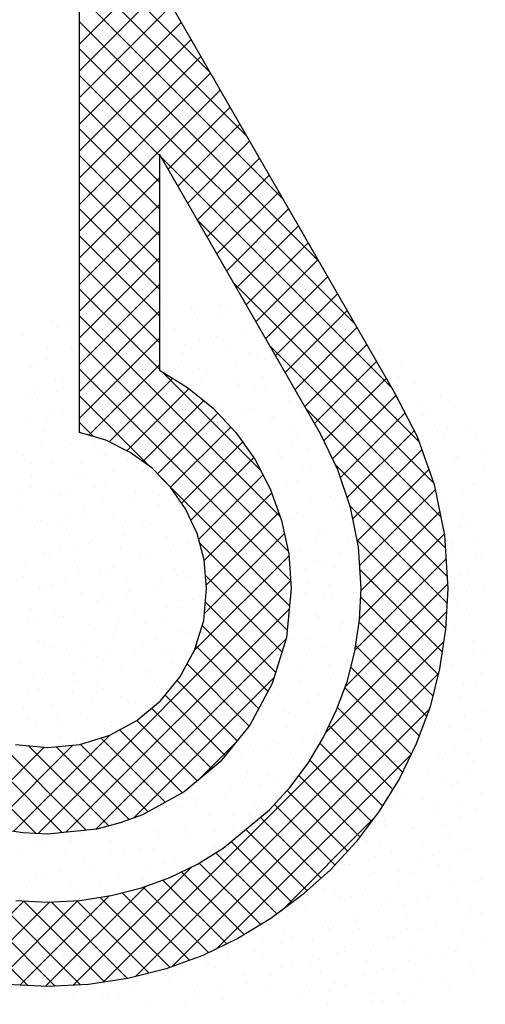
# Model space of a CAD drawing. Header units: millimetres. Extents: x -3157 to 118900, y 0 to 413637.
# Tile 13 of 25: x 101364 to 102068, y 1864 to 3353. Entities that reach past the tile are written whole.
import ezdxf

# ---------------------------------------------------------------- set-up
doc = ezdxf.new("R2010")
doc.units = ezdxf.units.MM
doc.header["$LTSCALE"] = 100
doc.layers.get('0').update_dxf_attribs({"linetype": 'CONTINUOUS'})
doc.layers.add('7', color=7, linetype='CONTINUOUS')
doc.layers.add('BL$4----', color=7, linetype='CONTINUOUS')
doc.styles.add('BURO-025', font='BUROFONT.shx', dxfattribs={"height": 250})
doc.styles.add('BURO-035', font='BUROFONT.shx', dxfattribs={"height": 350})
doc.styles.add('BURO-050', font='BUROFONT.shx', dxfattribs={"height": 500})

# ---------------------------------------------------------------- blocks, each defined once
blk = doc.blocks.new('KUIJPERSKLEUR')
at = {"color": 20}
for p, q in [((-172.485, 32.736), (-174.461, 34.712)), ((-171.936, 31.783), (-174.461, 34.308)), ((-174.461, 33.164), (-173.363, 34.262)), ((-174.461, 32.76), (-173.215, 34.005)), ((-171.388, 30.831), (-174.461, 33.903)), ((-174.461, 32.356), (-173.068, 33.749)), ((-170.84, 29.879), (-174.461, 33.499)), ((-174.461, 31.952), (-172.92, 33.492)), ((-174.461, 31.548), (-172.772, 33.236)), ((-170.292, 28.927), (-174.461, 33.095)), ((-174.461, 31.143), (-172.625, 32.979)), ((-174.461, 30.739), (-172.477, 32.723)), ((-173.249, 31.48), (-174.461, 32.691)), ((-174.461, 30.335), (-172.33, 32.466)), ((-173.249, 31.075), (-174.461, 32.287)), ((-173.119, 31.273), (-172.182, 32.21)), ((-173.249, 30.671), (-174.461, 31.883)), ((-172.971, 31.017), (-172.034, 31.953)), ((-172.823, 30.76), (-171.887, 31.697)), ((-173.249, 30.267), (-174.461, 31.479)), ((-169.744, 27.975), (-173.222, 31.452)), ((-172.676, 30.504), (-171.739, 31.44)), ((-174.461, 29.931), (-173.249, 31.143)), ((-172.528, 30.247), (-171.591, 31.184)), ((-173.249, 29.863), (-174.461, 31.075)), ((-172.38, 29.991), (-171.444, 30.927)), ((-174.461, 29.527), (-173.249, 30.738)), ((-173.249, 29.459), (-174.461, 30.671)), ((-172.233, 29.734), (-171.296, 30.671)), ((-169.325, 27.152), (-172.673, 30.5)), ((-172.085, 29.478), (-171.148, 30.414)), ((-174.461, 29.123), (-173.249, 30.334)), ((-173.249, 29.055), (-174.461, 30.266)), ((-171.937, 29.221), (-171.001, 30.158)), ((-174.461, 28.719), (-173.249, 29.93)), ((-173.249, 28.651), (-174.461, 29.862)), ((-171.79, 28.965), (-170.853, 29.901)), ((-171.642, 28.709), (-170.706, 29.645)), ((-174.461, 28.315), (-173.249, 29.526)), ((-169.106, 26.529), (-172.125, 29.547)), ((-173.249, 28.247), (-174.461, 29.458)), ((-171.494, 28.452), (-170.558, 29.389)), ((-174.461, 27.911), (-173.249, 29.122)), ((-171.423, 26.016), (-174.461, 29.054)), ((-171.347, 28.196), (-170.41, 29.132)), ((-171.199, 27.939), (-170.263, 28.876)), ((-174.461, 27.506), (-173.249, 28.718)), ((-171.298, 25.488), (-174.461, 28.65)), ((-171.051, 27.683), (-170.115, 28.619)), ((-168.997, 26.016), (-171.576, 28.594)), ((-174.317, 27.246), (-173.249, 28.314)), ((-170.904, 27.426), (-169.967, 28.363)), ((-171.266, 25.051), (-174.461, 28.246)), ((-171.722, 26.72), (-173.21, 28.208)), ((-174.012, 27.147), (-173.05, 28.109)), ((-170.762, 27.164), (-169.82, 28.106)), ((-173.743, 27.012), (-172.802, 27.952)), ((-173.379, 26.76), (-174.461, 27.842)), ((-173.502, 26.849), (-172.579, 27.771)), ((-170.631, 26.891), (-169.674, 27.848)), ((-173.282, 26.665), (-172.367, 27.58)), ((-168.928, 25.542), (-171.028, 27.642)), ((-170.512, 26.606), (-169.536, 27.582)), ((-174.249, 27.226), (-174.461, 27.438)), ((-173.083, 26.46), (-172.172, 27.37)), ((-170.411, 26.303), (-169.398, 27.316)), ((-172.916, 26.222), (-171.994, 27.144)), ((-170.326, 25.984), (-169.282, 27.028)), ((-172.773, 25.961), (-171.826, 26.908)), ((-168.899, 25.109), (-170.584, 26.794)), ((-170.256, 25.65), (-169.177, 26.729)), ((-171.284, 24.665), (-173.219, 26.6)), ((-172.656, 25.674), (-171.683, 26.647)), ((-172.574, 25.352), (-171.551, 26.375)), ((-170.219, 25.282), (-169.08, 26.421)), ((-172.54, 24.982), (-171.445, 26.077)), ((-168.9, 24.706), (-170.367, 26.173)), ((-170.199, 24.898), (-169.012, 26.085)), ((-172.572, 24.546), (-171.358, 25.759)), ((-168.92, 24.322), (-170.258, 25.659)), ((-170.223, 24.47), (-168.943, 25.75)), ((-171.32, 24.297), (-172.642, 25.619)), ((-172.719, 23.995), (-171.289, 25.424)), ((-170.294, 23.995), (-168.917, 25.372)), ((-168.973, 23.971), (-170.215, 25.213)), ((-174.724, 21.235), (-178.63, 25.141)), ((-175.09, 21.219), (-171.266, 25.044)), ((-171.397, 23.97), (-172.553, 25.126)), ((-170.438, 23.447), (-168.892, 24.993)), ((-175.114, 21.221), (-178.635, 24.743)), ((-169.034, 23.627), (-170.205, 24.798)), ((-174.664, 21.241), (-171.289, 24.617)), ((-171.493, 23.662), (-172.555, 24.724)), ((-170.736, 22.745), (-168.907, 24.574)), ((-171.609, 23.374), (-172.605, 24.37)), ((-169.115, 23.304), (-170.229, 24.418)), ((-174.213, 21.289), (-171.337, 24.164)), ((-174.103, 18.973), (-168.949, 24.127)), ((-171.749, 23.11), (-172.699, 24.06)), ((-169.21, 22.995), (-170.283, 24.068)), ((-171.892, 22.848), (-172.832, 23.788)), ((-169.32, 22.701), (-170.356, 23.737)), ((-173.64, 21.457), (-171.52, 23.578)), ((-173.613, 19.06), (-169.03, 23.643)), ((-172.073, 22.625), (-172.984, 23.537)), ((-169.444, 22.421), (-170.447, 23.424)), ((-172.254, 22.402), (-173.166, 23.314)), ((-172.457, 22.201), (-173.372, 23.116)), ((-173.06, 19.208), (-169.171, 23.097)), ((-169.576, 22.149), (-170.557, 23.13)), ((-172.903, 21.839), (-173.855, 22.791)), ((-172.678, 22.018), (-173.592, 22.932)), ((-169.723, 21.892), (-170.684, 22.853)), ((-174.358, 21.273), (-175.756, 22.671)), ((-175.46, 21.254), (-174.002, 22.711)), ((-173.163, 21.695), (-174.137, 22.668)), ((-176.101, 21.421), (-174.996, 22.526)), ((-175.794, 21.324), (-174.56, 22.557)), ((-174.018, 21.337), (-175.229, 22.548)), ((-173.708, 21.432), (-174.81, 22.534)), ((-173.423, 21.551), (-174.443, 22.571)), ((-172.66, 22.033), (-172.094, 22.599)), ((-169.878, 21.642), (-170.822, 22.587)), ((-172.386, 19.479), (-169.444, 22.42)), ((-170.044, 21.405), (-170.974, 22.334)), ((-170.217, 21.173), (-171.143, 22.099)), ((-170.404, 20.956), (-171.32, 21.872)), ((-170.598, 20.746), (-171.512, 21.66)), ((-170.804, 20.548), (-171.722, 21.466)), ((-171.405, 20.055), (-170.011, 21.449)), ((-171.017, 20.357), (-171.944, 21.284)), ((-171.241, 20.177), (-172.166, 21.102)), ((-171.473, 20.005), (-172.399, 20.931)), ((-174.554, 18.927), (-172.766, 20.715)), ((-171.716, 19.844), (-172.648, 20.775)), ((-175.24, 18.922), (-176.961, 20.643)), ((-171.968, 19.692), (-172.918, 20.641)), ((-174.977, 18.908), (-173.463, 20.422)), ((-172.506, 19.421), (-173.495, 20.41)), ((-172.233, 19.552), (-173.199, 20.518)), ((-174.826, 18.913), (-176.301, 20.388)), ((-174.442, 18.933), (-175.772, 20.263)), ((-175.36, 18.929), (-174.012, 20.277)), ((-172.794, 19.305), (-173.814, 20.325)), ((-176.408, 19.094), (-175.298, 20.203)), ((-176.078, 19.019), (-174.912, 20.185)), ((-175.728, 18.965), (-174.485, 20.208)), ((-174.082, 18.976), (-175.309, 20.204)), ((-173.731, 19.03), (-174.888, 20.187)), ((-173.408, 19.111), (-174.504, 20.207)), ((-173.09, 19.197), (-174.149, 20.256))]:
    blk.add_line(p, q, dxfattribs=at)
at = {"color": 161}
for p, q in [((-173.139, 29.353), (-173.139, 29.353)), ((-172.328, 29.216), (-172.328, 29.216)), ((-172.762, 29.162), (-172.762, 29.162)), ((-172.713, 29.098), (-172.713, 29.098)), ((-172.673, 29.143), (-172.673, 29.143)), ((-172.23, 29.194), (-172.23, 29.194)), ((-174.868, 28.962), (-174.868, 28.962)), ((-174.613, 28.936), (-174.613, 28.936)), ((-172.327, 29.035), (-172.327, 29.035)), ((-171.886, 28.916), (-171.886, 28.916)), ((-175.314, 28.767), (-175.314, 28.767)), ((-174.796, 28.893), (-174.796, 28.893)), ((-171.942, 28.79), (-171.942, 28.79)), ((-169.904, 28.517), (-169.904, 28.517)), ((-169.59, 28.326), (-169.59, 28.326)), ((-169.617, 28.114), (-169.617, 28.114)), ((-169.379, 28.041), (-169.379, 28.041)), ((-169.002, 27.85), (-169.002, 27.85)), ((-168.885, 27.76), (-168.885, 27.76)), ((-168.781, 27.71), (-168.781, 27.71)), ((-169.166, 27.592), (-169.166, 27.592)), ((-168.598, 27.357), (-168.598, 27.357)), ((-168.457, 27.236), (-168.457, 27.236)), ((-168.357, 26.976), (-168.357, 26.976)), ((-168.346, 26.749), (-168.346, 26.749)), ((-168.511, 26.497), (-168.511, 26.497)), ((-168.467, 26.499), (-168.467, 26.499)), ((-168.488, 20.495), (-168.488, 20.495)), ((-168.44, 20.476), (-168.44, 20.476)), ((-168.387, 20.538), (-168.387, 20.538)), ((-168.377, 20.008), (-168.377, 20.008)), ((-168.644, 19.712), (-168.644, 19.712)), ((-168.749, 19.518), (-168.749, 19.518)), ((-168.364, 19.636), (-168.364, 19.636)), ((-168.766, 19.438), (-168.766, 19.438)), ((-168.974, 19.344), (-168.974, 19.344)), ((-168.533, 19.225), (-168.533, 19.225)), ((-168.518, 19.157), (-168.518, 19.157)), ((-169.299, 18.984), (-169.299, 18.984)), ((-168.922, 18.984), (-168.922, 18.984)), ((-168.904, 19.039), (-168.904, 19.039)), ((-168.864, 18.857), (-168.864, 18.857)), ((-170.023, 18.697), (-170.023, 18.697)), ((-169.876, 18.692), (-169.876, 18.692)), ((-169.565, 18.688), (-169.565, 18.688)), ((-169.432, 18.742), (-169.432, 18.742))]:
    blk.add_line(p, q, dxfattribs=at)
at = {"color": 163}
for p, q in [((-173.183, 28.901), (-173.183, 28.901)), ((-173.029, 28.866), (-173.029, 28.866)), ((-170.366, 28.774), (-170.366, 28.774)), ((-172.868, 28.619), (-172.868, 28.619)), ((-172.651, 28.675), (-172.651, 28.675)), ((-172.482, 28.737), (-172.482, 28.737)), ((-172.386, 28.74), (-172.386, 28.74)), ((-174.937, 28.576), (-174.937, 28.576)), ((-174.58, 28.559), (-174.58, 28.559)), ((-174.565, 28.532), (-174.565, 28.532)), ((-172.896, 28.498), (-172.896, 28.498)), ((-172.217, 28.548), (-172.217, 28.548)), ((-171.904, 28.482), (-171.904, 28.482)), ((-175.09, 28.317), (-175.09, 28.317)), ((-174.951, 28.414), (-174.951, 28.414)), ((-174.502, 28.449), (-174.502, 28.449)), ((-172.918, 28.379), (-172.918, 28.379)), ((-172.098, 28.336), (-172.098, 28.336)), ((-171.775, 28.429), (-171.775, 28.429)), ((-171.655, 28.387), (-171.655, 28.387)), ((-175.204, 28.28), (-175.204, 28.28)), ((-172.637, 28.258), (-172.637, 28.258)), ((-172.541, 28.188), (-172.541, 28.188)), ((-171.398, 28.238), (-171.398, 28.238)), ((-169.821, 28.161), (-169.821, 28.161)), ((-174.827, 28.089), (-174.827, 28.089)), ((-174.72, 28.053), (-174.72, 28.053)), ((-173.023, 28.14), (-173.023, 28.14)), ((-172.608, 28.094), (-172.608, 28.094)), ((-172.106, 28.061), (-172.106, 28.061)), ((-171.673, 28.121), (-171.673, 28.121)), ((-175.246, 27.863), (-175.246, 27.863)), ((-175.106, 27.935), (-175.106, 27.935)), ((-174.803, 27.913), (-174.803, 27.913)), ((-172.059, 28.003), (-172.059, 28.003)), ((-171.811, 27.933), (-171.811, 27.933)), ((-171.665, 27.942), (-171.665, 27.942)), ((-171.367, 27.983), (-171.367, 27.983)), ((-175.093, 27.793), (-175.093, 27.793)), ((-171.288, 27.751), (-171.288, 27.751)), ((-169.329, 27.71), (-169.329, 27.71)), ((-174.875, 27.574), (-174.875, 27.574)), ((-174.716, 27.602), (-174.716, 27.602)), ((-172.43, 27.701), (-172.43, 27.701)), ((-172.321, 27.691), (-172.321, 27.691)), ((-171.996, 27.574), (-171.996, 27.574)), ((-171.828, 27.642), (-171.828, 27.642)), ((-171.08, 27.579), (-171.08, 27.579)), ((-175.261, 27.456), (-175.261, 27.456)), ((-174.959, 27.459), (-174.959, 27.459)), ((-174.515, 27.51), (-174.515, 27.51)), ((-172.213, 27.524), (-172.213, 27.524)), ((-171.554, 27.455), (-171.554, 27.455)), ((-171.524, 27.529), (-171.524, 27.529)), ((-169.269, 27.554), (-169.269, 27.554)), ((-174.983, 27.306), (-174.983, 27.306)), ((-172.033, 27.287), (-172.033, 27.287)), ((-171.249, 27.387), (-171.249, 27.387)), ((-171.177, 27.264), (-171.177, 27.264)), ((-169.042, 27.307), (-169.042, 27.307)), ((-168.892, 27.363), (-168.892, 27.363)), ((-174.606, 27.115), (-174.606, 27.115)), ((-171.982, 27.163), (-171.982, 27.163)), ((-171.236, 27.126), (-171.236, 27.126)), ((-170.792, 27.176), (-170.792, 27.176)), ((-168.935, 27.231), (-168.935, 27.231)), ((-175.03, 27.095), (-175.03, 27.095)), ((-174.672, 27.056), (-174.672, 27.056)), ((-174.228, 27.106), (-174.228, 27.106)), ((-174.171, 26.988), (-174.171, 26.988)), ((-171.885, 27.087), (-171.885, 27.087)), ((-171.444, 26.968), (-171.444, 26.968)), ((-171.018, 27.026), (-171.018, 27.026)), ((-169.158, 27.067), (-169.158, 27.067)), ((-175.313, 26.938), (-175.313, 26.938)), ((-175.181, 26.814), (-175.181, 26.814)), ((-174.872, 26.819), (-174.872, 26.819)), ((-174.451, 26.84), (-174.451, 26.84)), ((-174.066, 26.958), (-174.066, 26.958)), ((-173.729, 26.868), (-173.729, 26.868)), ((-171.746, 26.884), (-171.746, 26.884)), ((-171.404, 26.908), (-171.404, 26.908)), ((-168.781, 26.876), (-168.781, 26.876)), ((-168.754, 26.903), (-168.754, 26.903)), ((-173.94, 26.703), (-173.94, 26.703)), ((-173.487, 26.703), (-173.487, 26.703)), ((-173.352, 26.677), (-173.352, 26.677)), ((-171.067, 26.777), (-171.067, 26.777)), ((-170.949, 26.722), (-170.949, 26.722)), ((-169.09, 26.752), (-169.09, 26.752)), ((-175.184, 26.616), (-175.184, 26.616)), ((-174.495, 26.628), (-174.495, 26.628)), ((-174.384, 26.652), (-174.384, 26.652)), ((-171.173, 26.547), (-171.173, 26.547)), ((-170.632, 26.65), (-170.632, 26.65)), ((-169.048, 26.58), (-169.048, 26.58)), ((-175.203, 26.451), (-175.203, 26.451)), ((-174.894, 26.41), (-174.894, 26.41)), ((-174.22, 26.479), (-174.22, 26.479)), ((-174.06, 26.501), (-174.06, 26.501)), ((-173.619, 26.381), (-173.619, 26.381)), ((-171.902, 26.43), (-171.902, 26.43)), ((-171.559, 26.429), (-171.559, 26.429)), ((-171.458, 26.48), (-171.458, 26.48)), ((-171.333, 26.481), (-171.333, 26.481)), ((-168.671, 26.389), (-168.671, 26.389)), ((-175.338, 26.36), (-175.338, 26.36)), ((-174.762, 26.332), (-174.762, 26.332)), ((-174.606, 26.361), (-174.606, 26.361)), ((-174.097, 26.249), (-174.097, 26.249)), ((-173.653, 26.299), (-173.653, 26.299)), ((-173.642, 26.224), (-173.642, 26.224)), ((-173.256, 26.342), (-173.256, 26.342)), ((-170.956, 26.29), (-170.956, 26.29)), ((-170.661, 26.318), (-170.661, 26.318)), ((-170.594, 26.292), (-170.594, 26.292)), ((-168.976, 26.257), (-168.976, 26.257)), ((-175.339, 26.137), (-175.339, 26.137)), ((-174.385, 26.141), (-174.385, 26.141)), ((-173.242, 26.19), (-173.242, 26.19)), ((-172.856, 26.137), (-172.856, 26.137)), ((-171.328, 26.068), (-171.328, 26.068)), ((-171.171, 26.076), (-171.171, 26.076)), ((-170.521, 26.163), (-170.521, 26.163)), ((-168.937, 26.093), (-168.937, 26.093)), ((-175.092, 25.964), (-175.092, 25.964)), ((-175.05, 25.956), (-175.05, 25.956)), ((-174.606, 26.007), (-174.606, 26.007)), ((-174.375, 26), (-174.375, 26)), ((-173.95, 26.014), (-173.95, 26.014)), ((-171.223, 25.994), (-171.223, 25.994)), ((-170.364, 25.931), (-170.364, 25.931)), ((-168.666, 26.019), (-168.666, 26.019)), ((-174.761, 25.882), (-174.761, 25.882)), ((-174.651, 25.844), (-174.651, 25.844)), ((-173.809, 25.845), (-173.809, 25.845)), ((-173.508, 25.894), (-173.508, 25.894)), ((-173.411, 25.863), (-173.411, 25.863)), ((-173.365, 25.895), (-173.365, 25.895)), ((-170.846, 25.803), (-170.846, 25.803)), ((-170.749, 25.813), (-170.749, 25.813)), ((-170.374, 25.915), (-170.374, 25.915)), ((-168.689, 25.854), (-168.689, 25.854)), ((-168.56, 25.902), (-168.56, 25.902)), ((-174.274, 25.654), (-174.274, 25.654)), ((-173.796, 25.745), (-173.796, 25.745)), ((-173.131, 25.703), (-173.131, 25.703)), ((-171.327, 25.623), (-171.327, 25.623)), ((-170.883, 25.673), (-170.883, 25.673)), ((-170.411, 25.676), (-170.411, 25.676)), ((-168.435, 25.657), (-168.435, 25.657)), ((-174.982, 25.477), (-174.982, 25.477)), ((-174.763, 25.553), (-174.763, 25.553)), ((-174.53, 25.521), (-174.53, 25.521)), ((-174.319, 25.603), (-174.319, 25.603)), ((-173.839, 25.527), (-173.839, 25.527)), ((-173.078, 25.492), (-173.078, 25.492)), ((-172.832, 25.608), (-172.832, 25.608)), ((-172.696, 25.576), (-172.696, 25.576)), ((-171.112, 25.507), (-171.112, 25.507)), ((-168.827, 25.606), (-168.827, 25.606)), ((-168.821, 25.54), (-168.821, 25.54)), ((-174.915, 25.403), (-174.915, 25.403)), ((-174.541, 25.357), (-174.541, 25.357)), ((-173.566, 25.384), (-173.566, 25.384)), ((-173.522, 25.442), (-173.522, 25.442)), ((-173.398, 25.407), (-173.398, 25.407)), ((-170.904, 25.334), (-170.904, 25.334)), ((-170.518, 25.452), (-170.518, 25.452)), ((-168.845, 25.4), (-168.845, 25.4)), ((-168.45, 25.415), (-168.45, 25.415)), ((-168.401, 25.45), (-168.401, 25.45)), ((-175.272, 25.311), (-175.272, 25.311)), ((-174.031, 25.199), (-174.031, 25.199)), ((-173.951, 25.266), (-173.951, 25.266)), ((-173.021, 25.216), (-173.021, 25.216)), ((-172.601, 25.247), (-172.601, 25.247)), ((-171.04, 25.219), (-171.04, 25.219)), ((-170.735, 25.316), (-170.735, 25.316)), ((-170.596, 25.269), (-170.596, 25.269)), ((-170.3, 25.189), (-170.3, 25.189)), ((-168.59, 25.178), (-168.59, 25.178)), ((-175.306, 25.117), (-175.306, 25.117)), ((-174.684, 25.042), (-174.684, 25.042)), ((-174.475, 25.149), (-174.475, 25.149)), ((-174.164, 25.166), (-174.164, 25.166)), ((-173.729, 25.04), (-173.729, 25.04)), ((-173.234, 25.038), (-173.234, 25.038)), ((-172.987, 25.129), (-172.987, 25.129)), ((-172.79, 25.088), (-172.79, 25.088)), ((-172.586, 25.089), (-172.586, 25.089)), ((-168.716, 25.119), (-168.716, 25.119)), ((-175.07, 24.924), (-175.07, 24.924)), ((-174.985, 24.907), (-174.985, 24.907)), ((-174.871, 24.99), (-174.871, 24.99)), ((-173.72, 24.905), (-173.72, 24.905)), ((-173.287, 24.92), (-173.287, 24.92)), ((-171.002, 25.019), (-171.002, 25.019)), ((-170.673, 24.973), (-170.673, 24.973)), ((-168.558, 24.996), (-168.558, 24.996)), ((-168.339, 24.928), (-168.339, 24.928)), ((-174.43, 24.87), (-174.43, 24.87)), ((-174.188, 24.746), (-174.188, 24.746)), ((-174.106, 24.787), (-174.106, 24.787)), ((-173.744, 24.796), (-173.744, 24.796)), ((-172.91, 24.729), (-172.91, 24.729)), ((-172.756, 24.768), (-172.756, 24.768)), ((-171.059, 24.855), (-171.059, 24.855)), ((-170.752, 24.815), (-170.752, 24.815)), ((-170.625, 24.829), (-170.625, 24.829)), ((-170.308, 24.866), (-170.308, 24.866)), ((-175.196, 24.63), (-175.196, 24.63)), ((-174.053, 24.679), (-174.053, 24.679)), ((-173.142, 24.65), (-173.142, 24.65)), ((-172.947, 24.634), (-172.947, 24.634)), ((-168.745, 24.7), (-168.745, 24.7)), ((-168.606, 24.632), (-168.606, 24.632)), ((-175.225, 24.445), (-175.225, 24.445)), ((-175.141, 24.453), (-175.141, 24.453)), ((-174.839, 24.563), (-174.839, 24.563)), ((-174.761, 24.503), (-174.761, 24.503)), ((-174.697, 24.504), (-174.697, 24.504)), ((-173.618, 24.553), (-173.618, 24.553)), ((-173.177, 24.433), (-173.177, 24.433)), ((-171.262, 24.573), (-171.262, 24.573)), ((-170.891, 24.532), (-170.891, 24.532)), ((-170.828, 24.494), (-170.828, 24.494)), ((-174.32, 24.383), (-174.32, 24.383)), ((-174.261, 24.308), (-174.261, 24.308)), ((-173.9, 24.342), (-173.9, 24.342)), ((-173.875, 24.426), (-173.875, 24.426)), ((-173.456, 24.392), (-173.456, 24.392)), ((-172.911, 24.289), (-172.911, 24.289)), ((-171.213, 24.376), (-171.213, 24.376)), ((-170.514, 24.342), (-170.514, 24.342)), ((-170.465, 24.412), (-170.465, 24.412)), ((-168.78, 24.351), (-168.78, 24.351)), ((-175.085, 24.143), (-175.085, 24.143)), ((-173.943, 24.192), (-173.943, 24.192)), ((-173.296, 24.171), (-173.296, 24.171)), ((-172.8, 24.242), (-172.8, 24.242)), ((-172.659, 24.231), (-172.659, 24.231)), ((-171.222, 24.165), (-171.222, 24.165)), ((-170.975, 24.17), (-170.975, 24.17)), ((-170.249, 24.24), (-170.249, 24.24)), ((-168.9, 24.221), (-168.9, 24.221)), ((-168.495, 24.145), (-168.495, 24.145)), ((-174.994, 24.084), (-174.994, 24.084)), ((-174.854, 24.05), (-174.854, 24.05)), ((-174.65, 24.016), (-174.65, 24.016)), ((-174.41, 24.1), (-174.41, 24.1)), ((-173.508, 24.066), (-173.508, 24.066)), ((-173.169, 23.989), (-173.169, 23.989)), ((-170.983, 24.015), (-170.983, 24.015)), ((-170.781, 24.045), (-170.781, 24.045)), ((-175.352, 23.847), (-175.352, 23.847)), ((-174.209, 23.896), (-174.209, 23.896)), ((-174.03, 23.947), (-174.03, 23.947)), ((-173.613, 23.938), (-173.613, 23.938)), ((-173.066, 23.946), (-173.066, 23.946)), ((-171.368, 23.897), (-171.368, 23.897)), ((-170.404, 23.854), (-170.404, 23.854)), ((-168.936, 23.897), (-168.936, 23.897)), ((-168.493, 23.947), (-168.493, 23.947)), ((-168.321, 23.966), (-168.321, 23.966)), ((-175.364, 23.808), (-175.364, 23.808)), ((-174.415, 23.829), (-174.415, 23.829)), ((-174.123, 23.696), (-174.123, 23.696)), ((-173.832, 23.705), (-173.832, 23.705)), ((-173.451, 23.692), (-173.451, 23.692)), ((-173.066, 23.81), (-173.066, 23.81)), ((-171.131, 23.716), (-171.131, 23.716)), ((-170.687, 23.766), (-170.687, 23.766)), ((-170.404, 23.761), (-170.404, 23.761)), ((-168.826, 23.777), (-168.826, 23.777)), ((-175.149, 23.605), (-175.149, 23.605)), ((-174.975, 23.656), (-174.975, 23.656)), ((-174.566, 23.646), (-174.566, 23.646)), ((-173.397, 23.579), (-173.397, 23.579)), ((-173.325, 23.535), (-173.325, 23.535)), ((-171.137, 23.536), (-171.137, 23.536)), ((-171.112, 23.678), (-171.112, 23.678)), ((-170.67, 23.558), (-170.67, 23.558)), ((-168.385, 23.658), (-168.385, 23.658)), ((-175.076, 23.404), (-175.076, 23.404)), ((-174.54, 23.529), (-174.54, 23.529)), ((-174.184, 23.468), (-174.184, 23.468)), ((-174.099, 23.409), (-174.099, 23.409)), ((-171.641, 23.474), (-171.641, 23.474)), ((-171.523, 23.419), (-171.523, 23.419)), ((-168.649, 23.493), (-168.649, 23.493)), ((-168.476, 23.487), (-168.476, 23.487)), ((-175.241, 23.36), (-175.241, 23.36)), ((-174.57, 23.35), (-174.57, 23.35)), ((-174.279, 23.243), (-174.279, 23.243)), ((-173.835, 23.293), (-173.835, 23.293)), ((-173.22, 23.331), (-173.22, 23.331)), ((-171.436, 23.318), (-171.436, 23.318)), ((-170.843, 23.312), (-170.843, 23.312)), ((-170.559, 23.282), (-170.559, 23.282)), ((-168.716, 23.29), (-168.716, 23.29)), ((-175.303, 23.126), (-175.303, 23.126)), ((-174.864, 23.169), (-174.864, 23.169)), ((-173.722, 23.218), (-173.722, 23.218)), ((-173.606, 23.213), (-173.606, 23.213)), ((-171.001, 23.191), (-171.001, 23.191)), ((-168.361, 23.09), (-168.361, 23.09)), ((-175.232, 22.95), (-175.232, 22.95)), ((-174.789, 23.001), (-174.789, 23.001)), ((-174.429, 23.042), (-174.429, 23.042)), ((-174.339, 22.989), (-174.339, 22.989)), ((-171.797, 23.02), (-171.797, 23.02)), ((-171.703, 23.022), (-171.703, 23.022)), ((-171.678, 22.94), (-171.678, 22.94)), ((-171.353, 23.07), (-171.353, 23.07)), ((-171.292, 23.057), (-171.292, 23.057)), ((-168.63, 23.008), (-168.63, 23.008)), ((-175.131, 22.873), (-175.131, 22.873)), ((-174.725, 22.871), (-174.725, 22.871)), ((-173.991, 22.839), (-173.991, 22.839)), ((-173.988, 22.922), (-173.988, 22.922)), ((-171.326, 22.831), (-171.326, 22.831)), ((-170.713, 22.803), (-170.713, 22.803)), ((-169.04, 22.93), (-169.04, 22.93)), ((-168.871, 22.848), (-168.871, 22.848)), ((-168.605, 22.803), (-168.605, 22.803)), ((-174.754, 22.682), (-174.754, 22.682)), ((-172.033, 22.654), (-172.033, 22.654)), ((-171.066, 22.667), (-171.066, 22.667)), ((-170.891, 22.704), (-170.891, 22.704)), ((-168.4, 22.647), (-168.4, 22.647)), ((-174.945, 22.547), (-174.945, 22.547)), ((-174.501, 22.597), (-174.501, 22.597)), ((-171.592, 22.535), (-171.592, 22.535)), ((-171.509, 22.616), (-171.509, 22.616)), ((-171.447, 22.578), (-171.447, 22.578)), ((-168.785, 22.529), (-168.785, 22.529)), ((-172.019, 22.374), (-172.019, 22.374)), ((-171.832, 22.461), (-171.832, 22.461)), ((-171.215, 22.344), (-171.215, 22.344)), ((-169.027, 22.394), (-169.027, 22.394)), ((-168.929, 22.443), (-168.929, 22.443)), ((-168.584, 22.444), (-168.584, 22.444)), ((-171.222, 22.213), (-171.222, 22.213)), ((-168.495, 22.316), (-168.495, 22.316)), ((-171.923, 22.167), (-171.923, 22.167)), ((-171.601, 22.099), (-171.601, 22.099)), ((-171.482, 22.048), (-171.482, 22.048)), ((-169.537, 22.152), (-169.537, 22.152)), ((-169.196, 22.147), (-169.196, 22.147)), ((-168.94, 22.05), (-168.94, 22.05)), ((-168.554, 22.168), (-168.554, 22.168)), ((-172.624, 21.998), (-172.624, 21.998)), ((-172.175, 21.921), (-172.175, 21.921)), ((-171.987, 21.982), (-171.987, 21.982)), ((-171.732, 21.971), (-171.732, 21.971)), ((-168.819, 21.956), (-168.819, 21.956)), ((-168.74, 21.99), (-168.74, 21.99)), ((-172.72, 21.757), (-172.72, 21.757)), ((-172.247, 21.807), (-172.247, 21.807)), ((-169.673, 21.826), (-169.673, 21.826)), ((-169.527, 21.78), (-169.527, 21.78)), ((-169.25, 21.748), (-169.25, 21.748)), ((-168.384, 21.829), (-168.384, 21.829)), ((-173.129, 21.628), (-173.129, 21.628)), ((-173.106, 21.64), (-173.106, 21.64)), ((-172.955, 21.631), (-172.955, 21.631)), ((-172.685, 21.679), (-172.685, 21.679)), ((-171.812, 21.68), (-171.812, 21.68)), ((-171.756, 21.621), (-171.756, 21.621)), ((-169.693, 21.698), (-169.693, 21.698)), ((-169.086, 21.66), (-169.086, 21.66)), ((-168.709, 21.689), (-168.709, 21.689)), ((-172.514, 21.511), (-172.514, 21.511)), ((-172.142, 21.503), (-172.142, 21.503)), ((-171.888, 21.517), (-171.888, 21.517)), ((-169.095, 21.571), (-169.095, 21.571)), ((-168.708, 21.469), (-168.708, 21.469)), ((-168.452, 21.587), (-168.452, 21.587)), ((-173.639, 21.386), (-173.639, 21.386)), ((-172.137, 21.32), (-172.137, 21.32)), ((-169.851, 21.419), (-169.851, 21.419)), ((-169.828, 21.347), (-169.828, 21.347)), ((-168.962, 21.345), (-168.962, 21.345)), ((-174.422, 21.221), (-174.422, 21.221)), ((-173.28, 21.27), (-173.28, 21.27)), ((-173.261, 21.161), (-173.261, 21.161)), ((-172.875, 21.278), (-172.875, 21.278)), ((-172.841, 21.225), (-172.841, 21.225)), ((-172.398, 21.275), (-172.398, 21.275)), ((-169.416, 21.293), (-169.416, 21.293)), ((-169.406, 21.294), (-169.406, 21.294)), ((-168.975, 21.173), (-168.975, 21.173)), ((-168.864, 21.21), (-168.864, 21.21)), ((-175.13, 21.044), (-175.13, 21.044)), ((-175.036, 21.044), (-175.036, 21.044)), ((-174.958, 21.073), (-174.958, 21.073)), ((-174.592, 21.094), (-174.592, 21.094)), ((-173.988, 21.094), (-173.988, 21.094)), ((-172.845, 21.143), (-172.845, 21.143)), ((-172.403, 21.024), (-172.403, 21.024)), ((-172.296, 21.024), (-172.296, 21.024)), ((-170.118, 21.123), (-170.118, 21.123)), ((-169.916, 21.052), (-169.916, 21.052)), ((-169.249, 21.092), (-169.249, 21.092)), ((-175.344, 20.955), (-175.344, 20.955)), ((-174.689, 20.924), (-174.689, 20.924)), ((-173.994, 20.936), (-173.994, 20.936)), ((-173.795, 20.932), (-173.795, 20.932)), ((-173.546, 20.974), (-173.546, 20.974)), ((-173.351, 20.983), (-173.351, 20.983)), ((-170.36, 21.002), (-170.36, 21.002)), ((-169.983, 20.868), (-169.983, 20.868)), ((-169.741, 20.932), (-169.741, 20.932)), ((-169.119, 20.891), (-169.119, 20.891)), ((-168.675, 20.941), (-168.675, 20.941)), ((-168.598, 20.982), (-168.598, 20.982)), ((-174.379, 20.818), (-174.379, 20.818)), ((-174.312, 20.734), (-174.312, 20.734)), ((-173.169, 20.783), (-173.169, 20.783)), ((-173.03, 20.799), (-173.03, 20.799)), ((-172.554, 20.821), (-172.554, 20.821)), ((-170.449, 20.756), (-170.449, 20.756)), ((-170.368, 20.75), (-170.368, 20.75)), ((-169.306, 20.806), (-169.306, 20.806)), ((-169.018, 20.731), (-169.018, 20.731)), ((-175.113, 20.594), (-175.113, 20.594)), ((-175.02, 20.557), (-175.02, 20.557)), ((-174.748, 20.64), (-174.748, 20.64)), ((-174.305, 20.69), (-174.305, 20.69)), ((-173.877, 20.607), (-173.877, 20.607)), ((-173.415, 20.682), (-173.415, 20.682)), ((-173.064, 20.579), (-173.064, 20.579)), ((-170.072, 20.599), (-170.072, 20.599)), ((-170.007, 20.636), (-170.007, 20.636)), ((-169.628, 20.649), (-169.628, 20.649)), ((-169.404, 20.613), (-169.404, 20.613)), ((-168.865, 20.686), (-168.865, 20.686)), ((-174.578, 20.437), (-174.578, 20.437)), ((-174.149, 20.457), (-174.149, 20.457)), ((-173.507, 20.529), (-173.507, 20.529)), ((-173.436, 20.487), (-173.436, 20.487)), ((-169.63, 20.445), (-169.63, 20.445)), ((-168.831, 20.487), (-168.831, 20.487)), ((-175.258, 20.398), (-175.258, 20.398)), ((-174.534, 20.34), (-174.534, 20.34)), ((-174.017, 20.287), (-174.017, 20.287)), ((-171.026, 20.306), (-171.026, 20.306)), ((-170.773, 20.396), (-170.773, 20.396)), ((-170.582, 20.357), (-170.582, 20.357)), ((-170.523, 20.271), (-170.523, 20.271)), ((-170.338, 20.269), (-170.338, 20.269)), ((-170.137, 20.389), (-170.137, 20.389)), ((-169.195, 20.319), (-169.195, 20.319)), ((-174.461, 20.237), (-174.461, 20.237)), ((-174.201, 20.246), (-174.201, 20.246)), ((-169.897, 20.149), (-169.897, 20.149)), ((-169.785, 20.195), (-169.785, 20.195)), ((-169.559, 20.134), (-169.559, 20.134)), ((-169.341, 20.245), (-169.341, 20.245)), ((-169.173, 20.252), (-169.173, 20.252)), ((-168.754, 20.199), (-168.754, 20.199)), ((-171.535, 20.064), (-171.535, 20.064)), ((-171.256, 20.047), (-171.256, 20.047)), ((-171.04, 20.099), (-171.04, 20.099)), ((-168.595, 19.997), (-168.595, 19.997)), ((-168.544, 20.084), (-168.544, 20.084)), ((-170.738, 19.903), (-170.738, 19.903)), ((-170.663, 19.909), (-170.663, 19.909)), ((-170.294, 19.953), (-170.294, 19.953)), ((-170.292, 19.91), (-170.292, 19.91)), ((-169.52, 19.958), (-169.52, 19.958)), ((-169.085, 19.831), (-169.085, 19.831)), ((-169.053, 19.842), (-169.053, 19.842)), ((-171.37, 19.732), (-171.37, 19.732)), ((-170.678, 19.792), (-170.678, 19.792)), ((-170.228, 19.782), (-170.228, 19.782)), ((-169.786, 19.662), (-169.786, 19.662)), ((-169.497, 19.791), (-169.497, 19.791)), ((-169.328, 19.773), (-169.328, 19.773)), ((-172.072, 19.563), (-172.072, 19.563)), ((-171.692, 19.61), (-171.692, 19.61)), ((-171.411, 19.568), (-171.411, 19.568)), ((-171.248, 19.661), (-171.248, 19.661)), ((-170.929, 19.612), (-170.929, 19.612)), ((-170.007, 19.549), (-170.007, 19.549)), ((-169.713, 19.655), (-169.713, 19.655)), ((-172.201, 19.368), (-172.201, 19.368)), ((-171.796, 19.45), (-171.796, 19.45)), ((-171.695, 19.372), (-171.695, 19.372)), ((-170.552, 19.421), (-170.552, 19.421)), ((-170.451, 19.499), (-170.451, 19.499)), ((-170.447, 19.431), (-170.447, 19.431)), ((-169.409, 19.471), (-169.409, 19.471)), ((-169.21, 19.388), (-169.21, 19.388)), ((-173.98, 19.272), (-173.98, 19.272)), ((-172.645, 19.318), (-172.645, 19.318)), ((-172.53, 19.226), (-172.53, 19.226)), ((-171.26, 19.245), (-171.26, 19.245)), ((-170.96, 19.257), (-170.96, 19.257)), ((-170.832, 19.313), (-170.832, 19.313)), ((-170.117, 19.295), (-170.117, 19.295)), ((-169.483, 19.294), (-169.483, 19.294)), ((-173.155, 19.076), (-173.155, 19.076)), ((-172.915, 19.108), (-172.915, 19.108)), ((-172.403, 19.195), (-172.403, 19.195)), ((-171.961, 19.076), (-171.961, 19.076)), ((-171.566, 19.089), (-171.566, 19.089)), ((-171.404, 19.207), (-171.404, 19.207)), ((-170.819, 19.125), (-170.819, 19.125)), ((-170.163, 19.096), (-170.163, 19.096)), ((-169.868, 19.176), (-169.868, 19.176)), ((-169.719, 19.146), (-169.719, 19.146)), ((-169.676, 19.175), (-169.676, 19.175)), ((-173.599, 19.026), (-173.599, 19.026)), ((-173.104, 19.026), (-173.104, 19.026)), ((-171.951, 18.971), (-171.951, 18.971)), ((-171.914, 18.965), (-171.914, 18.965)), ((-170.601, 18.952), (-170.601, 18.952)), ((-170.442, 18.934), (-170.442, 18.934)), ((-175.349, 18.895), (-175.349, 18.895)), ((-174.998, 18.903), (-174.998, 18.903)), ((-174.108, 18.784), (-174.108, 18.784)), ((-173.87, 18.785), (-173.87, 18.785)), ((-173.649, 18.884), (-173.649, 18.884)), ((-172.727, 18.835), (-172.727, 18.835)), ((-172.358, 18.915), (-172.358, 18.915)), ((-171.584, 18.885), (-171.584, 18.885)), ((-171.117, 18.803), (-171.117, 18.803)), ((-170.987, 18.834), (-170.987, 18.834)), ((-170.673, 18.854), (-170.673, 18.854)), ((-170.007, 18.808), (-170.007, 18.808)), ((-169.637, 18.815), (-169.637, 18.815)), ((-175.013, 18.736), (-175.013, 18.736)), ((-174.552, 18.734), (-174.552, 18.734)), ((-174.034, 18.766), (-174.034, 18.766)), ((-173.435, 18.659), (-173.435, 18.659)), ((-172.867, 18.673), (-172.867, 18.673)), ((-172.685, 18.747), (-172.685, 18.747)), ((-172.292, 18.708), (-172.292, 18.708)), ((-171.149, 18.758), (-171.149, 18.758)), ((-170.708, 18.638), (-170.708, 18.638))]:
    blk.add_line(p, q, dxfattribs=at)
at = {"layer": '7', "color": 20, "linetype": 'Continuous'}
for p, q in [((-174.461, 36.169), (-169.7, 27.898)), ((-174.461, 27.289), (-174.461, 36.169)), ((-170.813, 27.269), (-173.249, 31.5)), ((-173.249, 31.5), (-173.249, 28.232)), ((-173.249, 28.232), (-172.824, 27.97)), ((-172.824, 27.97), (-172.437, 27.655)), ((-169.7, 27.898), (-169.353, 27.23)), ((-172.437, 27.655), (-172.097, 27.289)), ((-174.061, 27.171), (-174.461, 27.289)), ((-172.097, 27.289), (-171.808, 26.883)), ((-170.551, 26.726), (-170.813, 27.269)), ((-173.694, 26.987), (-174.061, 27.171)), ((-169.353, 27.23), (-169.097, 26.503)), ((-173.367, 26.752), (-173.694, 26.987)), ((-171.808, 26.883), (-171.573, 26.438)), ((-173.085, 26.464), (-173.367, 26.752)), ((-170.361, 26.156), (-170.551, 26.726)), ((-172.856, 26.136), (-173.085, 26.464)), ((-171.573, 26.438), (-171.403, 25.959)), ((-169.097, 26.503), (-168.94, 25.737)), ((-172.68, 25.763), (-172.856, 26.136)), ((-170.237, 25.56), (-170.361, 26.156)), ((-171.403, 25.959), (-171.291, 25.455)), ((-172.575, 25.364), (-172.68, 25.763)), ((-168.94, 25.737), (-168.888, 24.931)), ((-170.198, 24.931), (-170.237, 25.56)), ((-172.536, 24.931), (-172.575, 25.364)), ((-171.291, 25.455), (-171.259, 24.931)), ((-172.581, 24.447), (-172.536, 24.931)), ((-171.259, 24.931), (-171.33, 24.185)), ((-170.224, 24.453), (-170.198, 24.931)), ((-168.888, 24.931), (-168.921, 24.316)), ((-172.719, 23.995), (-172.581, 24.447)), ((-170.296, 23.982), (-170.224, 24.453)), ((-168.921, 24.316), (-169.012, 23.713)), ((-171.33, 24.185), (-171.547, 23.491)), ((-172.941, 23.589), (-172.719, 23.995)), ((-170.407, 23.53), (-170.296, 23.982)), ((-169.012, 23.713), (-169.156, 23.137)), ((-173.236, 23.229), (-172.941, 23.589)), ((-171.547, 23.491), (-171.881, 22.862)), ((-170.571, 23.091), (-170.407, 23.53)), ((-173.59, 22.934), (-173.236, 23.229)), ((-170.767, 22.678), (-170.571, 23.091)), ((-169.156, 23.137), (-169.366, 22.58)), ((-174.002, 22.711), (-173.59, 22.934)), ((-171.881, 22.862), (-172.332, 22.305)), ((-174.454, 22.567), (-174.002, 22.711)), ((-171.003, 22.286), (-170.767, 22.678)), ((-175.43, 22.567), (-174.945, 22.522)), ((-174.945, 22.522), (-174.454, 22.567)), ((-169.366, 22.58), (-169.621, 22.056)), ((-172.332, 22.305), (-172.876, 21.854)), ((-171.278, 21.919), (-171.003, 22.286)), ((-169.621, 22.056), (-169.929, 21.559)), ((-171.586, 21.579), (-171.278, 21.919)), ((-172.876, 21.854), (-173.505, 21.506)), ((-173.505, 21.506), (-173.845, 21.382)), ((-172.287, 21.002), (-171.586, 21.579)), ((-169.929, 21.559), (-170.276, 21.094)), ((-173.845, 21.382), (-174.199, 21.29)), ((-175.319, 21.231), (-175.685, 21.29)), ((-174.945, 21.212), (-175.319, 21.231)), ((-174.199, 21.29), (-174.945, 21.212)), ((-170.276, 21.094), (-170.669, 20.668)), ((-172.673, 20.76), (-172.287, 21.002)), ((-173.092, 20.557), (-172.673, 20.76)), ((-173.524, 20.4), (-173.092, 20.557)), ((-170.669, 20.668), (-171.101, 20.282)), ((-174.454, 20.21), (-173.983, 20.282)), ((-173.983, 20.282), (-173.524, 20.4)), ((-171.101, 20.282), (-171.566, 19.935)), ((-175.423, 20.21), (-174.945, 20.184)), ((-174.945, 20.184), (-174.454, 20.21)), ((-171.566, 19.935), (-172.064, 19.634)), ((-172.064, 19.634), (-172.594, 19.378)), ((-172.594, 19.378), (-173.151, 19.175)), ((-173.151, 19.175), (-173.727, 19.031)), ((-174.945, 18.907), (-175.561, 18.939)), ((-174.323, 18.939), (-174.945, 18.907)), ((-173.727, 19.031), (-174.323, 18.939))]:
    blk.add_line(p, q, dxfattribs=at)
at = {"color": 150, "style": 'BURO-025'}
for tag, p in [('TKSCHAAL', (-167, 67)), ('TKBLADNR', (-124, 67)), ('TKDATCREAT', (-81, 67)), ('TKDATA', (-30, 67)), ('TKINIT', (-30, 58)), ('PRPRLEID', (-30, 49)), ('PRGRLEID', (-30, 40))]:
    blk.add_attdef(tag, p, '', height=2.5, dxfattribs=at)
at = {"color": 3, "style": 'BURO-035'}
for tag, p in [('PROMSCHR', (-177, 55)), ('TK1OMSCHR', (-177, 42))]:
    blk.add_attdef(tag, p, '', height=3.5, dxfattribs=at)
at = {"color": 1, "style": 'BURO-025'}
blk.add_attdef('TKFILE', (-4, 40), '', height=2.5, rotation=90, dxfattribs=at)
blk.add_attdef('PRNAAM', (-30, 31.5), '', height=2.5, dxfattribs=at)
at = {"color": 4, "style": 'BURO-050'}
blk.add_attdef('TKTEKNR', (-48, 19), '', height=5, dxfattribs=at)

msp = doc.modelspace()

# ---------------------------------------------------------------- block references
at = {"layer": 'BL$4----', "xscale": 100, "yscale": 100, "zscale": 100}
msp.add_blockref('KUIJPERSKLEUR', (118900, 0), dxfattribs=at)

doc.saveas('drawing.dxf')
